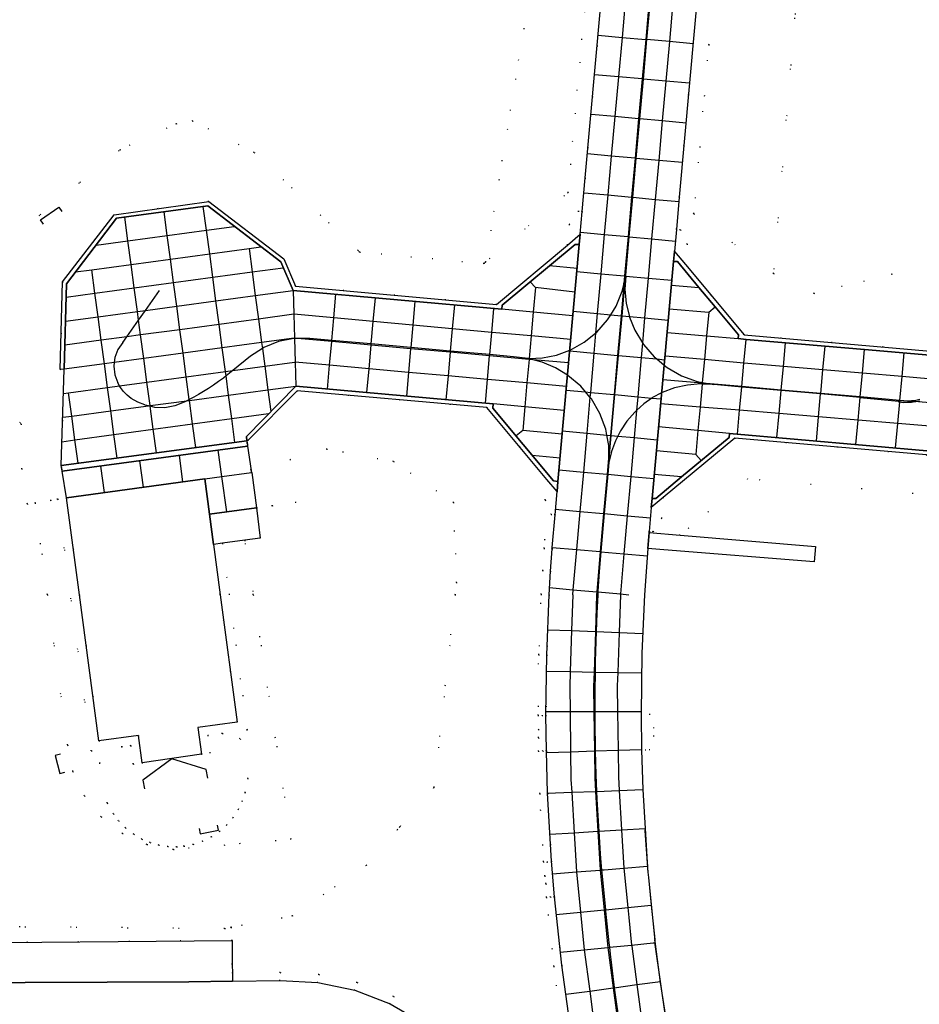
# Model space of a CAD drawing. Header units: metres. Extents: x 174791 to 179073, y 406431 to 409043.
# Tile 166 of 256: x 176072 to 176186, y 407948 to 408073. Entities that reach past the tile are written whole.
import ezdxf

# ---------------------------------------------------------------- set-up
doc = ezdxf.new("R2010")
doc.units = ezdxf.units.M
doc.linetypes.add('DOT', pattern=[6.35, 0, -6.35])
for name, color, linetype in [('panden', 254, 'Continuous'), ('scheiding_grondkering', 254, 'Continuous'), ('scheiding_muur', 254, 'Continuous'), ('terreindeelbegroeid', 254, 'DOT'), ('terreindeelonbegroeid', 254, 'DOT'), ('wegdeel_molgoot', 254, 'Continuous'), ('wegdeel_opstelplaats', 254, 'Continuous'), ('wegdeel_parkeervlak', 254, 'Continuous'), ('wegdeel_platform_vliegverkeer', 254, 'Continuous'), ('wegdeel_rijbaan', 254, 'Continuous'), ('wegdeel_rolbaan', 254, 'Continuous'), ('wegdeel_voetpad', 254, 'Continuous'), ('weginrichtingselement_markering_vliegtuigverharding', 254, 'Continuous'), ('weginrichtingselement_voeg_vliegtuigverharding', 254, 'Continuous')]:
    doc.layers.add(name, color=color, linetype=linetype)

msp = doc.modelspace()

# ---------------------------------------------------------------- linework, layer by layer
at = {"layer": 'panden'}
msp.add_polyline3d([(176087.702, 407978.797, 0), (176087.237, 407982.237, 0), (176082.257, 407981.572, 0), (176079.796, 408000, 0), (176078.164, 408012.218, 0), (176095.602, 408014.63, 0), (176096.198, 408010.169, 0), (176096.709, 408006.341, 0), (176097.556, 408000, 0), (176099.706, 407983.902, 0), (176094.726, 407983.237, 0), (176095.17, 407979.878, 0), (176091.438, 407979.338, 0)], close=True, dxfattribs=at)
at = {"layer": 'scheiding_grondkering'}
msp.add_polyline3d([(176096.01, 407976.848, 0), (176095.795, 407977.956, 0), (176091.457, 407979.276, 0), (176087.772, 407976.607, 0), (176087.986, 407975.5, 0)], dxfattribs=at)
at = {"layer": 'scheiding_muur'}
for points in [[(176075.262, 408046.731, 0), (176074.874, 408047.271, 0), (176077.186, 408048.882, 0), (176077.558, 408048.339, 0)], [(176077.39, 407979.898, 0), (176076.746, 407979.735, 0), (176077.316, 407977.459, 0), (176077.949, 407977.6, 0)], [(176094.917, 407970.505, 0), (176095.024, 407969.848, 0), (176097.322, 407970.309, 0), (176097.196, 407970.943, 0)]]:
    msp.add_polyline3d(points, dxfattribs=at)
at = {"layer": 'terreindeelbegroeid'}
for points in [[(176066.668, 408083.165, 0), (176073.168, 408083.624, 0), (176086.017, 408088.264, 0), (176093.73, 408091.049, 0), (176094.848, 408091.696, 0), (176096.345, 408096.173, 0), (176110.792, 408106.053, 0), (176115.786, 408107.833, 0), (176122.753, 408108.429, 0), (176131.979, 408106.483, 0), (176136.771, 408104.089, 0), (176140.007, 408096.917, 0), (176131.024, 408041.968, 0), (176130.867, 408041.835, 0), (176130.794, 408041.774, 0), (176115.163, 408043.204, 0), (176114.935, 408043.42, 0), (176101.852, 408055.799, 0), (176094.054, 408059.76, 0), (176092.012, 408059.405, 0), (176084.927, 408056.138, 0), (176069.697, 408043.766, 0)], [(176319.789, 408029.429, 0), (176288.016, 408009.28, 0), (176281.978, 408004.939, 0), (176280.604, 408004.961, 0), (176276.639, 408005.024, 0), (176282.017, 408017.175, 0), (176286.589, 408029.826, 0), (176291.775, 408042.103, 0), (176292.639, 408048.682, 0), (176299.496, 408066.502, 0), (176282.033, 408070.63, 0), (176268.997, 408050.53, 0), (176264.695, 408047.545, 0), (176228.772, 408042.772, 0), (176223.133, 408043.111, 0), (176219.672, 408044.936, 0), (176216.031, 408046.856, 0), (176213.687, 408048.092, 0), (176198.103, 408048.791, 0), (176198.486, 408048.255, 0), (176182.263, 408040.433, 0), (176172.45, 408038.012, 0), (176167.327, 408040.525, 0), (176172.219, 408099.011, 0)], [(176069.697, 408043.766, 0), (176084.927, 408056.138, 0), (176092.012, 408059.405, 0), (176094.054, 408059.76, 0), (176101.852, 408055.799, 0), (176114.935, 408043.42, 0), (176115.163, 408043.204, 0), (176130.794, 408041.774, 0), (176130.867, 408041.835, 0), (176131.024, 408041.968, 0), (176141.42, 408050.738, 0), (176143.594, 408052.572, 0), (176143.213, 408048.355, 0), (176142.715, 408048.4, 0), (176141.579, 408046.704, 0), (176141.345, 408044.115, 0), (176132.416, 408036.605, 0), (176107.032, 408038.927, 0), (176105.567, 408042.354, 0), (176096.106, 408049.603, 0), (176084.168, 408047.928, 0), (176077.662, 408039.456, 0), (176077.35, 408028.429, 0), (176077.852, 408028.458, 0), (176077.512, 408016.312, 0), (176077.542, 408016.064, 0), (176077.568, 408015.845, 0), (176077.599, 408015.597, 0), (176078.164, 408012.218, 0), (176077.044, 408012.068, 0), (176076.191, 408011.888, 0), (176074.213, 408011.584, 0), (176073.226, 408011.432, 0), (176072.517, 408015.883, 0), (176072.442, 408021.528, 0), (176068.284, 408026.878, 0)], [(176187.593, 408030.7, 0), (176163.625, 408032.769, 0), (176156.213, 408041.644, 0), (176156.447, 408044.233, 0), (176155.585, 408046.038, 0), (176155.086, 408046.083, 0), (176155.453, 408050.157, 0), (176157.272, 408048.057, 0), (176167.327, 408040.525, 0), (176172.45, 408038.012, 0), (176182.263, 408040.433, 0), (176198.486, 408048.255, 0)], [(176068.284, 408026.878, 0), (176072.442, 408021.528, 0), (176072.517, 408015.883, 0), (176073.226, 408011.432, 0), (176074.213, 408011.584, 0), (176075.76, 408000, 0), (176078.293, 407981.042, 0), (176078.974, 407977.715, 0), (176080.414, 407974.639, 0), (176082.533, 407971.984, 0), (176085.213, 407969.898, 0), (176088.307, 407968.496, 0), (176091.642, 407967.856, 0), (176106.485, 407969.165, 0), (176101.721, 408000, 0), (176100.66, 408006.868, 0), (176102.601, 408007.127, 0), (176102.145, 408010.964, 0), (176104.127, 408011.229, 0), (176107.101, 408011.626, 0), (176106.374, 408017.07, 0), (176110.999, 408018.366, 0), (176119.425, 408016.808, 0), (176126.954, 408011.647, 0), (176127.366, 408001.537, 0), (176127.198, 408000, 0), (176124.538, 407975.701, 0), (176120.201, 407970.722, 0), (176119.873, 407970.346, 0), (176115.956, 407965.85, 0), (176106.65, 407959.477, 0), (176098.914, 407958.042, 0), (176098.111, 407957.893, 0), (176027.779, 407958.496, 0)], [(176123.67, 407946.837, 0), (176119.408, 407949.308, 0), (176114.808, 407951.074, 0), (176109.987, 407952.089, 0), (176105.115, 407952.325, 0), (176099.089, 407952.244, 0), (176099.076, 407953.373, 0), (176099.043, 407956.371, 0), (176098.914, 407958.042, 0), (176106.65, 407959.477, 0), (176115.956, 407965.85, 0), (176119.873, 407970.346, 0), (176120.201, 407970.722, 0), (176124.538, 407975.701, 0), (176127.198, 408000, 0), (176127.366, 408001.537, 0), (176126.954, 408011.647, 0), (176119.425, 408016.808, 0), (176110.999, 408018.366, 0), (176106.374, 408017.07, 0), (176107.101, 408011.626, 0), (176104.127, 408011.229, 0), (176102.145, 408010.964, 0), (176101.549, 408015.424, 0), (176101.478, 408015.415, 0), (176101.44, 408015.687, 0), (176101.009, 408018.756, 0), (176100.972, 408019.004, 0), (176100.949, 408019.156, 0), (176100.913, 408019.403, 0), (176101.086, 408019.483, 0), (176107.253, 408025.734, 0), (176131.179, 408023.635, 0), (176138.749, 408014.539, 0), (176138.527, 408011.948, 0), (176139.289, 408010.124, 0), (176139.782, 408010.082, 0), (176139.432, 408005.942, 0), (176139.42, 408005.784, 0), (176138.442, 408006.988, 0), (176138.423, 408005.856, 0), (176138.219, 408003.038, 0), (176138.037, 408000.051, 0), (176137.725, 407992.422, 0), (176137.635, 407984.786, 0), (176137.684, 407980.266, 0), (176137.846, 407974.913, 0), (176138.334, 407966.317, 0), (176138.702, 407961.813, 0), (176139.629, 407953.127, 0), (176144.4, 407918.706, 0)], [(176144.4, 407918.706, 0), (176139.629, 407953.127, 0), (176138.702, 407961.813, 0), (176138.334, 407966.317, 0), (176137.846, 407974.913, 0), (176137.684, 407980.266, 0), (176137.635, 407984.786, 0), (176137.725, 407992.422, 0), (176138.037, 408000.051, 0), (176138.219, 408003.038, 0), (176138.423, 408005.856, 0), (176138.442, 408006.988, 0), (176139.42, 408005.784, 0), (176139.217, 408002.972, 0), (176139.036, 408000, 0), (176138.725, 407992.396, 0), (176138.635, 407984.786, 0), (176138.157, 407984.778, 0), (176137.691, 407982.999, 0), (176137.711, 407981.96, 0), (176138.219, 407980.263, 0), (176138.684, 407980.286, 0), (176138.845, 407974.957, 0), (176139.332, 407966.386, 0), (176138.778, 407966.296, 0), (176138.491, 407964.522, 0), (176138.609, 407963.553, 0), (176139.2, 407961.841, 0), (176139.698, 407961.907, 0), (176140.622, 407953.249, 0), (176145.391, 407918.843, 0)], [(176123.099, 407946.012, 0), (176118.975, 407948.403, 0), (176114.524, 407950.112, 0), (176109.859, 407951.094, 0), (176105.097, 407951.325, 0), (176099.1, 407951.244, 0), (176099.089, 407952.244, 0), (176105.115, 407952.325, 0), (176109.987, 407952.089, 0), (176114.808, 407951.074, 0), (176119.408, 407949.308, 0), (176123.67, 407946.837, 0)]]:
    msp.add_polyline3d(points, dxfattribs=at)
for points in [[(176167.327, 408040.525, 0), (176157.272, 408048.057, 0), (176159.194, 408069.38, 0), (176161.376, 408093.594, 0), (176172.219, 408099.011, 0)], [(176145.459, 408095.482, 0), (176143.484, 408073.606, 0), (176141.42, 408050.738, 0), (176131.024, 408041.968, 0), (176140.007, 408096.917, 0)], [(176147.421, 408094.965, 0), (176143.594, 408052.572, 0), (176141.42, 408050.738, 0), (176143.484, 408073.606, 0), (176145.459, 408095.482, 0), (176145.612, 408097.179, 0)], [(176161.376, 408093.594, 0), (176159.194, 408069.38, 0), (176157.272, 408048.057, 0), (176155.453, 408050.157, 0), (176159.273, 408092.544, 0), (176161.439, 408094.295, 0)], [(176186.581, 408017.65, 0), (176199.992, 408009.134, 0), (176201.92, 408009.28, 0), (176201.828, 408009.765, 0), (176202.673, 408009.815, 0), (176202.978, 408004.37, 0), (176203.223, 408000, 0), (176203.349, 407997.744, 0), (176184.93, 408012.776, 0), (176164.072, 408014.606, 0), (176156.634, 408008.418, 0), (176155.561, 408007.525, 0), (176151.656, 408007.853, 0), (176151.666, 408007.991, 0), (176152.165, 408007.952, 0), (176153.232, 408009.639, 0), (176153.436, 408012.261, 0), (176162.457, 408019.767, 0)], [(176085.159, 407980.82, 0), (176082.32, 407978.764, 0), (176083.292, 407973.727, 0), (176084.098, 407972.345, 0), (176084.729, 407971.493, 0), (176085.594, 407970.589, 0), (176086.638, 407969.773, 0), (176087.655, 407969.18, 0), (176088.712, 407968.73, 0), (176089.81, 407968.416, 0), (176090.946, 407968.238, 0), (176092.056, 407968.206, 0), (176092.995, 407968.281, 0), (176094.155, 407968.506, 0), (176095.329, 407968.904, 0), (176096.433, 407969.452, 0), (176097.455, 407970.144, 0), (176098.374, 407970.965, 0), (176099.177, 407971.902, 0), (176099.841, 407972.929, 0), (176100.332, 407973.959, 0), (176100.694, 407975.034, 0), (176101.053, 407976.821, 0), (176100.081, 407981.821, 0), (176097.817, 407982.51, 0), (176100.976, 407982.932, 0), (176097.829, 408006.49, 0), (176100.66, 408006.868, 0), (176101.721, 408000, 0), (176106.485, 407969.165, 0), (176091.642, 407967.856, 0), (176088.307, 407968.496, 0), (176085.213, 407969.898, 0), (176082.533, 407971.984, 0), (176080.414, 407974.639, 0), (176078.974, 407977.715, 0), (176078.293, 407981.042, 0), (176075.76, 408000, 0), (176074.213, 408011.584, 0), (176076.191, 408011.888, 0), (176077.044, 408012.068, 0), (176081.287, 407980.302, 0)], [(176100.081, 407981.821, 0), (176101.053, 407976.821, 0), (176100.694, 407975.034, 0), (176100.332, 407973.959, 0), (176099.841, 407972.929, 0), (176099.177, 407971.902, 0), (176098.374, 407970.965, 0), (176097.455, 407970.144, 0), (176096.433, 407969.452, 0), (176095.329, 407968.904, 0), (176094.155, 407968.506, 0), (176092.995, 407968.281, 0), (176092.056, 407968.206, 0), (176090.946, 407968.238, 0), (176089.81, 407968.416, 0), (176088.712, 407968.73, 0), (176087.655, 407969.18, 0), (176086.638, 407969.773, 0), (176085.594, 407970.589, 0), (176084.729, 407971.493, 0), (176084.098, 407972.345, 0), (176083.292, 407973.727, 0), (176082.32, 407978.764, 0), (176085.159, 407980.82, 0), (176086.268, 407980.968, 0), (176086.584, 407978.635, 0), (176087.702, 407978.797, 0), (176091.438, 407979.338, 0), (176095.17, 407979.878, 0), (176096.288, 407980.04, 0), (176095.994, 407982.266, 0), (176097.817, 407982.51, 0)], [(176098.914, 407958.042, 0), (176099.043, 407956.371, 0), (176060.64, 407956.059, 0), (176020.63, 407955.892, 0), (176024.321, 407960.248, 0), (176024.505, 407959.957, 0), (176025.435, 407959.152, 0), (176026.558, 407958.65, 0), (176027.779, 407958.496, 0), (176098.111, 407957.893, 0)]]:
    msp.add_polyline3d(points, close=True, dxfattribs=at)
at = {"layer": 'terreindeelonbegroeid'}
for points in [[(176143.213, 408048.355, 0), (176142.952, 408045.466, 0), (176141.345, 408044.115, 0), (176141.579, 408046.704, 0), (176142.715, 408048.4, 0)], [(176156.213, 408041.644, 0), (176154.835, 408043.294, 0), (176155.086, 408046.083, 0), (176155.585, 408046.038, 0), (176156.447, 408044.233, 0)], [(176140.028, 408013.002, 0), (176139.782, 408010.082, 0), (176139.289, 408010.124, 0), (176138.527, 408011.948, 0), (176138.749, 408014.539, 0)], [(176087.702, 407978.797, 0), (176086.584, 407978.635, 0), (176086.268, 407980.968, 0), (176085.159, 407980.82, 0), (176081.287, 407980.302, 0), (176077.044, 408012.068, 0), (176078.164, 408012.218, 0), (176079.796, 408000, 0), (176082.257, 407981.572, 0), (176087.237, 407982.237, 0)], [(176151.666, 408007.991, 0), (176151.899, 408010.982, 0), (176153.436, 408012.261, 0), (176153.232, 408009.639, 0), (176152.165, 408007.952, 0)], [(176097.817, 407982.51, 0), (176095.994, 407982.266, 0), (176096.288, 407980.04, 0), (176095.17, 407979.878, 0), (176094.726, 407983.237, 0), (176099.706, 407983.902, 0), (176097.556, 408000, 0), (176096.709, 408006.341, 0), (176097.829, 408006.49, 0), (176100.976, 407982.932, 0)], [(176151.23, 407980.407, 0), (176150.684, 407980.382, 0), (176150.628, 407984.941, 0), (176151.683, 407984.959, 0), (176152.191, 407983.262, 0), (176152.211, 407982.223, 0), (176151.747, 407980.449, 0)], [(176138.684, 407980.286, 0), (176138.219, 407980.263, 0), (176137.711, 407981.96, 0), (176137.691, 407982.999, 0), (176138.157, 407984.778, 0), (176138.635, 407984.786, 0)], [(176139.698, 407961.907, 0), (176139.2, 407961.841, 0), (176138.609, 407963.553, 0), (176138.491, 407964.522, 0), (176138.778, 407966.296, 0), (176139.332, 407966.386, 0)]]:
    msp.add_polyline3d(points, close=True, dxfattribs=at)
at = {"layer": 'wegdeel_molgoot'}
for points in [[(176141.345, 408044.115, 0), (176142.952, 408045.466, 0), (176142.834, 408044.164, 0), (176142.333, 408044.199, 0), (176133.104, 408036.527, 0), (176133.06, 408036.011, 0), (176106.763, 408038.382, 0), (176105.209, 408041.984, 0), (176095.972, 408049.067, 0), (176084.471, 408047.483, 0), (176078.155, 408039.218, 0), (176077.852, 408028.458, 0), (176077.35, 408028.429, 0), (176077.662, 408039.456, 0), (176084.168, 408047.928, 0), (176096.106, 408049.603, 0), (176105.567, 408042.354, 0), (176107.032, 408038.927, 0), (176132.416, 408036.605, 0)], [(176140.144, 408014.282, 0), (176140.028, 408013.002, 0), (176138.749, 408014.539, 0), (176131.179, 408023.635, 0), (176107.253, 408025.734, 0), (176101.086, 408019.483, 0), (176100.913, 408019.403, 0), (176100.858, 408019.957, 0), (176107.07, 408026.304, 0), (176131.973, 408024.061, 0), (176131.952, 408023.532, 0), (176139.588, 408014.361, 0)], [(176201.828, 408009.765, 0), (176201.92, 408009.28, 0), (176199.992, 408009.134, 0), (176186.581, 408017.65, 0), (176162.457, 408019.767, 0), (176153.436, 408012.261, 0), (176151.899, 408010.982, 0), (176152.01, 408012.15, 0), (176152.503, 408012.137, 0), (176155.727, 408014.851, 0), (176161.721, 408019.84, 0), (176161.778, 408020.351, 0), (176187.622, 408018.079, 0), (176187.568, 408017.642, 0), (176200.165, 408009.661, 0)]]:
    msp.add_polyline3d(points, close=True, dxfattribs=at)
msp.add_polyline3d([(176188.005, 408030.127, 0), (176178.821, 408030.929, 0), (176173.831, 408031.345, 0), (176163.87, 408032.206, 0), (176162.873, 408032.304, 0), (176162.922, 408032.768, 0), (176159.979, 408036.33, 0), (176157.917, 408038.746, 0), (176155.203, 408042.021, 0), (176154.724, 408042.045, 0), (176154.835, 408043.294, 0), (176156.213, 408041.644, 0), (176163.625, 408032.769, 0), (176187.593, 408030.7, 0)], dxfattribs=at)
at = {"layer": 'wegdeel_opstelplaats'}
msp.add_polyline3d([(176100.66, 408006.868, 0), (176097.829, 408006.49, 0), (176096.709, 408006.341, 0), (176096.198, 408010.169, 0), (176102.145, 408010.964, 0), (176102.601, 408007.127, 0)], close=True, dxfattribs=at)
at = {"layer": 'wegdeel_parkeervlak'}
msp.add_polyline3d([(176099.089, 407952.244, 0), (176099.1, 407951.244, 0), (176093.576, 407951.17, 0), (176021.373, 407950.873, 0), (176020.785, 407950.87, 0), (176020.684, 407950.87, 0), (176020.63, 407955.892, 0), (176060.64, 407956.059, 0), (176099.043, 407956.371, 0), (176099.076, 407953.373, 0)], close=True, dxfattribs=at)
at = {"layer": 'wegdeel_platform_vliegverkeer'}
for points in [[(176142.834, 408044.164, 0), (176140.144, 408014.282, 0), (176139.588, 408014.361, 0), (176131.952, 408023.532, 0), (176131.973, 408024.061, 0), (176107.07, 408026.304, 0), (176100.858, 408019.957, 0), (176100.913, 408019.403, 0), (176077.512, 408016.312, 0), (176077.852, 408028.458, 0), (176078.155, 408039.218, 0), (176084.471, 408047.483, 0), (176095.972, 408049.067, 0), (176105.209, 408041.984, 0), (176106.763, 408038.382, 0), (176133.06, 408036.011, 0), (176133.104, 408036.527, 0), (176142.333, 408044.199, 0)], [(176101.009, 408018.756, 0), (176077.599, 408015.597, 0), (176077.568, 408015.845, 0), (176077.542, 408016.064, 0), (176077.512, 408016.312, 0), (176100.913, 408019.403, 0), (176100.949, 408019.156, 0), (176100.972, 408019.004, 0)], [(176102.145, 408010.964, 0), (176096.198, 408010.169, 0), (176095.602, 408014.63, 0), (176078.164, 408012.218, 0), (176077.599, 408015.597, 0), (176101.009, 408018.756, 0), (176101.44, 408015.687, 0), (176101.478, 408015.415, 0), (176101.549, 408015.424, 0)]]:
    msp.add_polyline3d(points, close=True, dxfattribs=at)
msp.add_polyline3d([(176187.622, 408018.079, 0), (176161.778, 408020.351, 0), (176161.721, 408019.84, 0), (176155.727, 408014.851, 0), (176152.503, 408012.137, 0), (176152.01, 408012.15, 0), (176154.724, 408042.045, 0), (176155.203, 408042.021, 0), (176157.917, 408038.746, 0), (176159.979, 408036.33, 0), (176162.922, 408032.768, 0), (176162.873, 408032.304, 0), (176163.87, 408032.206, 0), (176173.831, 408031.345, 0), (176178.821, 408030.929, 0), (176188.005, 408030.127, 0)], dxfattribs=at)
at = {"layer": 'wegdeel_rijbaan'}
msp.add_polyline3d([(176021.405, 407944.158, 0), (176021.373, 407950.873, 0), (176093.576, 407951.17, 0), (176099.1, 407951.244, 0), (176105.097, 407951.325, 0), (176109.859, 407951.094, 0), (176114.524, 407950.112, 0), (176118.975, 407948.403, 0), (176123.099, 407946.012, 0)], dxfattribs=at)
at = {"layer": 'wegdeel_rolbaan'}
for points in [[(176145.391, 407918.843, 0), (176140.622, 407953.249, 0), (176139.698, 407961.907, 0), (176139.332, 407966.386, 0), (176138.845, 407974.957, 0), (176138.684, 407980.286, 0), (176138.635, 407984.786, 0), (176138.725, 407992.396, 0), (176139.036, 408000, 0), (176139.217, 408002.972, 0), (176139.42, 408005.784, 0), (176139.432, 408005.942, 0), (176139.782, 408010.082, 0), (176140.028, 408013.002, 0), (176140.144, 408014.282, 0), (176142.834, 408044.164, 0), (176142.952, 408045.466, 0), (176143.213, 408048.355, 0), (176143.594, 408052.572, 0), (176147.421, 408094.965, 0)], [(176159.273, 408092.544, 0), (176155.453, 408050.157, 0), (176155.086, 408046.083, 0), (176154.835, 408043.294, 0), (176154.724, 408042.045, 0), (176152.01, 408012.15, 0), (176151.899, 408010.982, 0), (176151.666, 408007.991, 0), (176151.656, 408007.853, 0), (176151.498, 408005.828, 0), (176151.046, 408000, 0), (176150.724, 407992.61, 0), (176150.628, 407984.941, 0), (176150.684, 407980.382, 0), (176150.854, 407975.433, 0), (176151.128, 407970.508, 0), (176151.11, 407970.217, 0), (176151.492, 407964.984, 0), (176151.551, 407964.34, 0), (176152.415, 407955.914, 0), (176153.057, 407951.063, 0), (176153.798, 407946.252, 0)]]:
    msp.add_polyline3d(points, dxfattribs=at)
at = {"layer": 'wegdeel_voetpad'}
msp.add_polyline3d([(176155.561, 408007.525, 0), (176172.634, 408006.088, 0), (176172.45, 408004.161, 0), (176153.492, 408005.669, 0), (176151.498, 408005.828, 0), (176151.656, 408007.853, 0)], close=True, dxfattribs=at)
at = {"layer": 'weginrichtingselement_markering_vliegtuigverharding'}
for p, q in [((176151.374, 408070.023), (176151.82, 408074.969)), ((176150.925, 408065.043), (176151.374, 408070.023)), ((176150.473, 408060.024), (176150.925, 408065.043)), ((176150.024, 408055.044), (176150.473, 408060.024)), ((176149.581, 408050.134), (176150.024, 408055.044)), ((176149.133, 408045.155), (176149.581, 408050.134)), ((176148.695, 408040.3), (176149.133, 408045.155)), ((176148.234, 408035.187), (176148.686, 408040.201)), ((176148.674, 408040.202), (176148.695, 408040.3)), ((176148.686, 408040.201), (176148.695, 408040.3)), ((176088.12, 408035.867), (176089.905, 408038.393)), ((176087.248, 408034.633), (176088.12, 408035.867)), ((176085.76, 408032.529), (176087.248, 408034.633)), ((176147.783, 408030.184), (176148.234, 408035.187)), ((176149.843, 408033.379), (176150.805, 408031.781)), ((176107.317, 408032.319), (176106.917, 408032.316)), ((176108.849, 408032.327), (176107.317, 408032.319)), ((176111.63, 408032.076), (176108.849, 408032.327)), ((176116.607, 408031.628), (176111.63, 408032.076)), ((176102.867, 408031.051), (176101.383, 408030.081)), ((176121.579, 408031.18), (176116.607, 408031.628)), ((176126.563, 408030.731), (176121.579, 408031.18)), ((176141.634, 408030.833), (176141.677, 408030.848)), ((176101.383, 408030.081), (176099.144, 408028.292)), ((176131.539, 408030.283), (176126.563, 408030.731)), ((176136.369, 408029.807), (176136.506, 408029.813)), ((176136.502, 408029.772), (176136.369, 408029.807)), ((176137.006, 408029.64), (176136.502, 408029.772)), ((176147.338, 408025.238), (176147.783, 408030.184)), ((176152.599, 408029.741), (176153.533, 408028.971)), ((176099.144, 408028.292), (176098.285, 408027.605)), ((176098.285, 408027.605), (176097.947, 408027.335)), ((176141.395, 408027.67), (176141.352, 408027.696)), ((176084.836, 408026.355), (176084.631, 408026.709)), ((176159.786, 408026.51), (176158.335, 408026.577)), ((176158.352, 408026.772), (176159.327, 408026.594)), ((176159.327, 408026.594), (176159.786, 408026.51)), ((176163.325, 408026.199), (176159.786, 408026.51)), ((176168.305, 408025.762), (176163.325, 408026.199)), ((176144.18, 408024.939), (176143.641, 408025.578)), ((176146.874, 408020.087), (176147.338, 408025.238)), ((176173.279, 408025.325), (176168.305, 408025.762)), ((176178.267, 408024.887), (176173.279, 408025.325)), ((176178.267, 408024.887), (176183.085, 408024.413)), ((176088.708, 408023.774), (176088.5, 408023.824)), ((176093.338, 408024.47), (176092.984, 408024.293)), ((176146.568, 408016.697), (176146.874, 408020.087)), ((176146.568, 408016.697), (176146.433, 408015.194)), ((176146.433, 408015.194), (176145.987, 408010.225)), ((176145.987, 408010.225), (176145.56, 408005.466)), ((176145.56, 408005.466), (176145.557, 408005.424))]:
    msp.add_line(p, q, dxfattribs=at)
for points in [[(176148.44, 408039.143, 0), (176148.456, 408039.216, 0), (176148.674, 408040.202, 0)], [(176148.69, 408040.201, 0), (176148.6, 408038.525, 0), (176148.763, 408036.755, 0), (176149.163, 408035.102, 0)], [(176146.813, 408035.318, 0), (176147.486, 408036.406, 0), (176148.255, 408038.302, 0), (176148.44, 408039.143, 0)], [(176144.889, 408032.998, 0), (176145.055, 408033.132, 0), (176146.409, 408034.666, 0), (176146.813, 408035.318, 0)], [(176149.163, 408035.102, 0), (176149.181, 408035.028, 0), (176149.843, 408033.379, 0)], [(176085.266, 408031.829, 0), (176085.758, 408032.527, 0), (176085.76, 408032.529, 0)], [(176106.917, 408032.316, 0), (176106.855, 408032.316, 0), (176104.899, 408031.926, 0), (176103.052, 408031.172, 0), (176102.867, 408031.051, 0)], [(176141.677, 408030.848, 0), (176143.463, 408031.847, 0), (176144.889, 408032.998, 0)], [(176085.266, 408031.829, 0), (176084.652, 408030.926, 0), (176084.267, 408029.904, 0), (176084.193, 408029.31, 0)], [(176136.506, 408029.813, 0), (176138.184, 408029.882, 0), (176139.967, 408030.232, 0), (176141.634, 408030.833, 0)], [(176150.805, 408031.781, 0), (176150.927, 408031.579, 0), (176152.299, 408029.988, 0), (176152.599, 408029.741, 0)], [(176136.369, 408029.807, 0), (176134.533, 408030.013, 0), (176131.539, 408030.283, 0)], [(176141.352, 408027.696, 0), (176139.829, 408028.623, 0), (176138.142, 408029.341, 0), (176137.006, 408029.64, 0)], [(176084.193, 408029.31, 0), (176084.132, 408028.82, 0), (176084.256, 408027.734, 0), (176084.631, 408026.709, 0)], [(176153.533, 408028.971, 0), (176153.921, 408028.651, 0), (176155.745, 408027.607, 0), (176157.719, 408026.887, 0), (176158.352, 408026.772, 0)], [(176097.947, 408027.335, 0), (176097.332, 408026.885, 0), (176096.706, 408026.449, 0), (176096.07, 408026.029, 0), (176095.424, 408025.624, 0), (176094.826, 408025.269, 0), (176094.22, 408024.929, 0), (176093.645, 408024.625, 0)], [(176143.641, 408025.578, 0), (176143.018, 408026.315, 0), (176141.395, 408027.67, 0)], [(176088.5, 408023.824, 0), (176088.066, 408023.929, 0), (176088.044, 408023.936, 0), (176088.023, 408023.944, 0), (176087.155, 408024.301, 0), (176086.341, 408024.768, 0), (176085.822, 408025.165, 0), (176085.359, 408025.626, 0), (176084.96, 408026.143, 0), (176084.836, 408026.355, 0)], [(176158.335, 408026.577, 0), (176158.129, 408026.587, 0), (176156.477, 408026.444, 0), (176154.858, 408026.084, 0), (176153.301, 408025.513, 0), (176153.215, 408025.468, 0)], [(176093.645, 408024.625, 0), (176093.606, 408024.604, 0), (176093.338, 408024.47, 0)], [(176146.315, 408020.139, 0), (176146.178, 408020.891, 0), (176145.446, 408022.874, 0), (176144.382, 408024.7, 0), (176144.18, 408024.939, 0)], [(176151.992, 408024.809, 0), (176150.957, 408024.075, 0), (176150.055, 408023.247, 0)], [(176153.215, 408025.468, 0), (176152.081, 408024.872, 0), (176151.992, 408024.809, 0)], [(176185.772, 408024.62, 0), (176185.262, 408024.52, 0), (176184.746, 408024.452, 0), (176184.318, 408024.424, 0), (176184.227, 408024.418, 0), (176183.707, 408024.416, 0), (176183.264, 408024.468, 0), (176183.093, 408024.488, 0), (176183.085, 408024.413, 0), (176183.076, 408024.339, 0), (176183.251, 408024.319, 0), (176183.69, 408024.267, 0), (176184.221, 408024.268, 0), (176184.75, 408024.302, 0), (176185.138, 408024.353, 0), (176185.277, 408024.371, 0), (176185.798, 408024.472, 0)], [(176092.984, 408024.293, 0), (176091.81, 408023.817, 0), (176090.563, 408023.594, 0), (176089.297, 408023.631, 0), (176088.708, 408023.774, 0)], [(176150.055, 408023.247, 0), (176149.828, 408023.039, 0), (176148.83, 408021.876, 0), (176148.036, 408020.692, 0), (176147.69, 408020.012, 0)], [(176146.562, 408017.778, 0), (176146.556, 408018.811, 0), (176146.315, 408020.139, 0)], [(176147.69, 408020.012, 0), (176147.389, 408019.422, 0), (176146.897, 408018.084, 0), (176146.568, 408016.697, 0)], [(176146.568, 408016.697, 0), (176146.562, 408017.732, 0), (176146.562, 408017.778, 0)], [(176145.557, 408005.424, 0), (176145.356, 408002.948, 0), (176145.186, 408000.427, 0), (176145.181, 408000.348, 0)], [(176145.161, 408000, 0), (176145.041, 407997.691, 0), (176144.949, 407995.38, 0), (176144.948, 407995.345, 0), (176144.847, 407991.591, 0), (176144.829, 407990.244, 0), (176144.797, 407987.8, 0), (176144.798, 407985.258, 0), (176144.799, 407984.06, 0), (176144.852, 407980.32, 0), (176144.853, 407980.288, 0), (176144.937, 407977.261, 0), (176145.023, 407975.192, 0), (176145.064, 407974.204, 0), (176145.252, 407970.764, 0), (176145.292, 407970.163, 0), (176145.481, 407967.327, 0), (176145.61, 407965.696, 0), (176145.647, 407965.288, 0), (176145.759, 407964.067, 0), (176146.139, 407960.256, 0), (176146.158, 407960.071, 0), (176146.577, 407956.077, 0), (176146.637, 407955.532, 0), (176146.732, 407954.667, 0), (176146.894, 407953.257, 0), (176147.063, 407951.848, 0), (176147.239, 407950.44, 0)], [(176145.181, 408000.348, 0), (176145.173, 408000.214, 0), (176145.161, 408000, 0)], [(176147.239, 407950.44, 0), (176147.242, 407950.423, 0), (176147.947, 407945.442, 0), (176148.655, 407940.447, 0), (176149.36, 407935.478, 0), (176150.049, 407930.614, 0), (176150.139, 407929.981, 0), (176150.739, 407925.573, 0), (176151.072, 407923.129, 0), (176151.536, 407919.712, 0), (176152.128, 407915.352, 0), (176152.81, 407910.322, 0)]]:
    msp.add_polyline3d(points, dxfattribs=at)
at = {"layer": 'weginrichtingselement_voeg_vliegtuigverharding'}
for p, q in [((176153.755, 408064.787), (176153.302, 408059.768)), ((176156.748, 408064.516), (176153.755, 408064.787)), ((176156.296, 408059.497), (176153.302, 408059.768)), ((176151.958, 408044.895), (176154.954, 408044.619)), ((176101.184, 408043.682), (176101.185, 408043.672)), ((176101.185, 408043.672), (176102.685, 408043.874)), ((176079.301, 408040.717), (176081.341, 408040.992)), ((176139.069, 408041.486), (176139.043, 408041.488)), ((176142.564, 408041.161), (176139.069, 408041.486)), ((176142.583, 408041.159), (176142.564, 408041.161)), ((176106.763, 408038.382), (176106.839, 408035.374)), ((176142.272, 408038.177), (176137.299, 408038.765)), ((176154.452, 408039.043), (176157.917, 408038.746)), ((176154.19, 408036.062), (176159.156, 408035.635)), ((176159.156, 408035.635), (176159.979, 408036.33)), ((176106.839, 408035.374), (176106.916, 408032.355)), ((176106.916, 408032.355), (176106.917, 408032.316)), ((176107.317, 408032.319), (176106.916, 408032.355)), ((176106.917, 408032.316), (176106.993, 408029.337)), ((176141.781, 408032.184), (176141.756, 408032.186)), ((176152.599, 408029.741), (176153.595, 408029.649)), ((176106.993, 408029.337), (176107.07, 408026.304)), ((176141.238, 408026.259), (176141.223, 408026.26)), ((176077.766, 408025.398), (176078.41, 408025.485)), ((176151.992, 408024.809), (176153.146, 408024.703)), ((176135.698, 408020.695), (176134.87, 408020.035)), ((176140.678, 408020.261), (176135.698, 408020.695)), ((176149.754, 408019.822), (176149.323, 408014.928)), ((176149.754, 408019.822), (176152.678, 408019.553)), ((176084.549, 408017.218), (176084.546, 408017.241)), ((176092.374, 408017.574), (176092.8, 408014.242)), ((176097.775, 408014.92), (176097.31, 408018.23)), ((176136.857, 408017.618), (176136.878, 408017.616)), ((176136.878, 408017.616), (176140.412, 408017.284)), ((176157.53, 408017.707), (176152.554, 408018.16)), ((176157.53, 408017.707), (176158.193, 408016.916)), ((176082.458, 408016.224), (176082.903, 408012.874)), ((176087.872, 408013.561), (176087.403, 408016.9)), ((176095.602, 408014.63), (176097.775, 408014.92)), ((176097.775, 408014.92), (176101.478, 408015.415)), ((176098.4, 408010.464), (176097.775, 408014.92)), ((176149.323, 408014.928), (176148.886, 408009.958)), ((176149.323, 408014.928), (176152.233, 408014.66)), ((176155.727, 408014.851), (176152.283, 408015.164)), ((176148.886, 408009.958), (176148.465, 408005.164)), ((176148.886, 408009.958), (176151.798, 408009.69)), ((176148.465, 408005.164), (176151.426, 408004.899)), ((176145.011, 408000), (176144.879, 407995.348)), ((176145.031, 408000.361), (176144.999, 408000)), ((176144.692, 407985.258), (176144.755, 407980.285)), ((176147.874, 407975.301), (176150.854, 407975.433)), ((176150.854, 407975.433), (176151.128, 407970.508)), ((176151.128, 407970.508), (176151.396, 407966.229)), ((176151.396, 407966.229), (176151.427, 407965.757)), ((176151.45, 407965.462), (176151.492, 407964.984)), ((176140.444, 407954.919), (176143.471, 407955.219)), ((176143.471, 407955.219), (176146.456, 407955.514))]:
    msp.add_line(p, q, dxfattribs=at)
for points in [[(176156.613, 408129.751, 0), (176156.514, 408128.653, 0), (176156.163, 408124.771, 0), (176155.712, 408119.781, 0), (176155.262, 408114.802, 0), (176154.812, 408109.826, 0), (176154.57, 408107.137, 0), (176154.363, 408104.846, 0), (176153.913, 408099.876, 0), (176153.463, 408094.896, 0), (176153.016, 408089.945, 0), (176152.566, 408084.965, 0), (176152.114, 408079.963, 0), (176151.664, 408074.983, 0), (176151.217, 408070.037, 0), (176151.374, 408070.023, 0)], [(176148.674, 408075.253, 0), (176148.228, 408070.307, 0), (176147.778, 408065.327, 0), (176147.325, 408060.308, 0), (176146.875, 408055.329, 0), (176146.433, 408050.424, 0), (176145.983, 408045.444, 0), (176145.982, 408045.432, 0), (176145.548, 408040.49, 0), (176145.107, 408035.475, 0), (176144.889, 408032.998, 0), (176144.667, 408030.47, 0), (176144.232, 408025.523, 0)], [(176154.651, 408074.714, 0), (176154.204, 408069.767, 0), (176153.755, 408064.787, 0)], [(176145.223, 408070.579, 0), (176148.228, 408070.307, 0), (176151.217, 408070.037, 0), (176150.767, 408065.057, 0), (176150.313, 408060.038, 0), (176149.864, 408055.059, 0), (176149.42, 408050.149, 0)], [(176157.198, 408069.496, 0), (176154.204, 408069.767, 0), (176151.374, 408070.023, 0)], [(176153.755, 408064.787, 0), (176150.925, 408065.043, 0), (176150.767, 408065.057, 0), (176147.778, 408065.327, 0), (176144.772, 408065.599, 0)], [(176153.302, 408059.768, 0), (176150.473, 408060.024, 0), (176150.313, 408060.038, 0), (176147.325, 408060.308, 0), (176144.319, 408060.58, 0)], [(176153.302, 408059.768, 0), (176152.852, 408054.788, 0), (176152.408, 408049.874, 0), (176151.958, 408044.895, 0)], [(176155.847, 408054.517, 0), (176152.852, 408054.788, 0), (176150.024, 408055.044, 0), (176149.864, 408055.059, 0), (176146.875, 408055.329, 0), (176143.868, 408055.601, 0)], [(176143.433, 408050.7, 0), (176146.433, 408050.424, 0), (176149.42, 408050.149, 0)], [(176149.42, 408050.149, 0), (176148.981, 408045.169, 0), (176148.544, 408040.214, 0), (176148.456, 408039.216, 0), (176148.102, 408035.199, 0), (176147.661, 408030.195, 0), (176147.225, 408025.248, 0), (176146.771, 408020.097, 0), (176146.562, 408017.732, 0), (176146.339, 408015.203, 0), (176145.901, 408010.233, 0), (176145.478, 408005.431, 0), (176145.031, 408000.361, 0)], [(176149.42, 408050.149, 0), (176149.581, 408050.134, 0), (176152.408, 408049.874, 0), (176155.413, 408049.598, 0)], [(176094.457, 408018.558, 0), (176094.056, 408021.554, 0), (176093.66, 408024.513, 0), (176093.645, 408024.625, 0), (176093.261, 408027.495, 0), (176092.862, 408030.476, 0), (176092.467, 408033.433, 0), (176092.07, 408036.4, 0), (176091.672, 408039.37, 0), (176091.276, 408042.334, 0), (176090.876, 408045.318, 0), (176090.476, 408048.31, 0)], [(176099.408, 408019.22, 0), (176099.005, 408022.23, 0), (176098.611, 408025.174, 0), (176098.285, 408027.605, 0), (176098.21, 408028.165, 0), (176097.811, 408031.141, 0), (176097.415, 408034.102, 0), (176097.018, 408037.067, 0), (176096.619, 408040.042, 0), (176096.223, 408043.002, 0), (176095.824, 408045.984, 0), (176095.421, 408048.991, 0)], [(176089.498, 408017.899, 0), (176089.098, 408020.876, 0), (176088.708, 408023.774, 0), (176088.698, 408023.85, 0), (176088.298, 408026.824, 0), (176087.897, 408029.808, 0), (176087.499, 408032.762, 0), (176087.248, 408034.633, 0), (176087.1, 408035.73, 0), (176086.702, 408038.695, 0), (176086.303, 408041.662, 0), (176085.901, 408044.648, 0), (176085.501, 408047.625, 0)], [(176081.892, 408044.108, 0), (176085.901, 408044.648, 0), (176090.876, 408045.318, 0), (176095.824, 408045.984, 0), (176099.321, 408046.455, 0)], [(176142.975, 408045.721, 0), (176145.983, 408045.444, 0), (176148.981, 408045.169, 0), (176149.133, 408045.155, 0), (176151.958, 408044.895, 0)], [(176151.958, 408044.895, 0), (176151.523, 408039.94, 0), (176151.082, 408034.925, 0), (176150.805, 408031.781, 0), (176150.642, 408029.921, 0), (176150.207, 408024.973, 0), (176150.055, 408023.247, 0), (176149.754, 408019.822, 0)], [(176081.341, 408040.992, 0), (176086.303, 408041.662, 0), (176091.276, 408042.334, 0), (176096.223, 408043.002, 0), (176101.185, 408043.672, 0)], [(176101.185, 408043.672, 0), (176101.579, 408040.715, 0), (176101.976, 408037.736, 0), (176102.371, 408034.771, 0), (176102.766, 408031.807, 0), (176102.867, 408031.051, 0), (176103.161, 408028.836, 0), (176103.561, 408025.835, 0), (176103.924, 408023.112, 0)], [(176078.108, 408037.528, 0), (176081.742, 408038.021, 0), (176086.702, 408038.695, 0), (176091.672, 408039.37, 0), (176096.619, 408040.042, 0), (176101.579, 408040.715, 0), (176105.504, 408041.248, 0)], [(176084.546, 408017.241, 0), (176084.147, 408020.199, 0), (176083.743, 408023.188, 0), (176083.343, 408026.153, 0), (176082.94, 408029.142, 0), (176082.542, 408032.092, 0), (176082.141, 408035.061, 0), (176081.742, 408038.021, 0), (176081.341, 408040.992, 0)], [(176142.527, 408040.768, 0), (176145.548, 408040.49, 0), (176148.544, 408040.214, 0), (176148.674, 408040.202, 0), (176148.686, 408040.201, 0), (176148.69, 408040.201, 0), (176151.523, 408039.94, 0), (176154.505, 408039.666, 0)], [(176136.662, 408039.481, 0), (176137.299, 408038.765, 0), (176137.023, 408035.647, 0), (176136.756, 408032.642, 0), (176136.506, 408029.813, 0), (176136.502, 408029.772, 0), (176136.495, 408029.686, 0), (176136.231, 408026.709, 0), (176135.964, 408023.695, 0), (176135.698, 408020.695, 0)], [(176078.022, 408034.505, 0), (176082.141, 408035.061, 0), (176087.1, 408035.73, 0), (176088.12, 408035.867, 0), (176092.07, 408036.4, 0), (176097.018, 408037.067, 0), (176101.976, 408037.736, 0), (176106.763, 408038.382, 0)], [(176111.078, 408025.927, 0), (176111.349, 408028.945, 0), (176111.617, 408031.931, 0), (176111.63, 408032.076, 0), (176111.884, 408034.913, 0), (176112.152, 408037.896, 0)], [(176116.056, 408025.495, 0), (176116.326, 408028.498, 0), (176116.593, 408031.482, 0), (176116.607, 408031.628, 0), (176116.861, 408034.459, 0), (176117.129, 408037.447, 0)], [(176122.101, 408036.999, 0), (176121.832, 408034.005, 0), (176121.579, 408031.18, 0), (176121.565, 408031.033, 0), (176121.298, 408028.051, 0), (176121.028, 408025.047, 0)], [(176127.085, 408036.55, 0), (176126.816, 408033.55, 0), (176126.563, 408030.731, 0), (176126.55, 408030.583, 0), (176126.282, 408027.603, 0), (176126.013, 408024.598, 0)], [(176130.988, 408024.148, 0), (176131.258, 408027.156, 0), (176131.525, 408030.134, 0), (176131.539, 408030.283, 0), (176131.791, 408033.096, 0), (176132.059, 408036.077, 0)], [(176142.018, 408035.188, 0), (176137.023, 408035.647, 0), (176133.06, 408036.011, 0)], [(176142.076, 408035.754, 0), (176145.107, 408035.475, 0), (176146.813, 408035.318, 0), (176148.102, 408035.199, 0), (176148.234, 408035.187, 0), (176149.163, 408035.102, 0), (176151.082, 408034.925, 0), (176154.05, 408034.652, 0)], [(176106.839, 408035.374, 0), (176102.371, 408034.771, 0), (176097.415, 408034.102, 0), (176092.467, 408033.433, 0), (176087.499, 408032.762, 0), (176085.758, 408032.527, 0), (176082.542, 408032.092, 0), (176077.937, 408031.47, 0)], [(176141.756, 408032.186, 0), (176136.756, 408032.642, 0), (176131.791, 408033.096, 0), (176126.816, 408033.55, 0), (176121.832, 408034.005, 0), (176116.861, 408034.459, 0), (176111.884, 408034.913, 0), (176106.839, 408035.374, 0)], [(176159.156, 408035.635, 0), (176158.885, 408032.65, 0), (176158.613, 408029.654, 0), (176158.352, 408026.772, 0), (176158.344, 408026.679, 0), (176158.335, 408026.577, 0), (176158.071, 408023.675, 0), (176157.803, 408020.713, 0), (176157.53, 408017.707, 0)], [(176106.916, 408032.355, 0), (176106.869, 408032.359, 0), (176102.766, 408031.807, 0), (176097.811, 408031.141, 0), (176092.862, 408030.476, 0), (176087.897, 408029.808, 0), (176084.193, 408029.31, 0), (176082.94, 408029.142, 0), (176077.852, 408028.458, 0)], [(176141.467, 408029.237, 0), (176137.006, 408029.64, 0), (176136.495, 408029.686, 0), (176131.525, 408030.134, 0), (176126.55, 408030.583, 0), (176121.565, 408031.033, 0), (176116.593, 408031.482, 0), (176111.617, 408031.931, 0), (176107.317, 408032.319, 0)], [(176153.916, 408033.082, 0), (176158.885, 408032.65, 0), (176162.873, 408032.304, 0)], [(176162.787, 408020.259, 0), (176163.059, 408023.26, 0), (176163.325, 408026.199, 0), (176163.33, 408026.246, 0), (176163.6, 408029.225, 0), (176163.87, 408032.206, 0)], [(176167.77, 408019.832, 0), (176168.042, 408022.846, 0), (176168.305, 408025.762, 0), (176168.31, 408025.814, 0), (176168.578, 408028.796, 0), (176168.848, 408031.785, 0)], [(176172.734, 408019.387, 0), (176173.013, 408022.432, 0), (176173.279, 408025.325, 0), (176173.284, 408025.382, 0), (176173.558, 408028.367, 0), (176173.831, 408031.345, 0)], [(176177.723, 408018.948, 0), (176178.004, 408022.017, 0), (176178.267, 408024.887, 0), (176178.273, 408024.949, 0), (176178.547, 408027.938, 0), (176178.821, 408030.929, 0)], [(176141.627, 408030.75, 0), (176144.667, 408030.47, 0), (176147.661, 408030.195, 0), (176147.783, 408030.184, 0), (176150.642, 408029.921, 0), (176152.599, 408029.741, 0)], [(176188.702, 408027.063, 0), (176188.699, 408027.063, 0), (176183.543, 408027.507, 0), (176178.547, 408027.938, 0), (176173.558, 408028.367, 0), (176168.578, 408028.796, 0), (176163.6, 408029.225, 0), (176158.613, 408029.654, 0), (176153.667, 408030.08, 0)], [(176182.719, 408018.521, 0), (176183.001, 408021.602, 0), (176183.251, 408024.319, 0), (176183.264, 408024.468, 0), (176183.269, 408024.515, 0), (176183.543, 408027.507, 0), (176183.817, 408030.496, 0)], [(176078.41, 408025.485, 0), (176083.343, 408026.153, 0), (176084.836, 408026.355, 0), (176088.298, 408026.824, 0), (176093.261, 408027.495, 0), (176098.21, 408028.165, 0), (176099.144, 408028.292, 0), (176103.161, 408028.836, 0), (176106.917, 408029.344, 0), (176106.993, 408029.337, 0)], [(176141.223, 408026.26, 0), (176136.231, 408026.709, 0), (176131.258, 408027.156, 0), (176126.282, 408027.603, 0), (176121.298, 408028.051, 0), (176116.326, 408028.498, 0), (176111.349, 408028.945, 0), (176106.993, 408029.337, 0)], [(176189.398, 408023.983, 0), (176185.138, 408024.353, 0), (176184.318, 408024.424, 0), (176183.269, 408024.515, 0), (176178.273, 408024.949, 0), (176173.284, 408025.382, 0), (176168.31, 408025.814, 0), (176163.33, 408026.246, 0), (176159.327, 408026.594, 0), (176158.344, 408026.679, 0), (176153.368, 408027.111, 0)], [(176077.682, 408022.379, 0), (176078.82, 408022.531, 0), (176083.743, 408023.188, 0), (176088.5, 408023.824, 0), (176088.698, 408023.85, 0), (176093.338, 408024.47, 0), (176093.66, 408024.513, 0), (176098.611, 408025.174, 0), (176103.561, 408025.835, 0), (176107.07, 408026.304, 0)], [(176079.643, 408016.594, 0), (176079.236, 408019.527, 0), (176078.82, 408022.531, 0), (176078.41, 408025.485, 0)], [(176141.182, 408025.804, 0), (176143.641, 408025.578, 0), (176144.232, 408025.523, 0)], [(176144.232, 408025.523, 0), (176144.18, 408024.939, 0), (176143.779, 408020.372, 0), (176143.349, 408015.478, 0), (176142.912, 408010.508, 0), (176142.489, 408005.698, 0), (176142.043, 408000.628, 0), (176141.988, 408000, 0)], [(176144.232, 408025.523, 0), (176147.225, 408025.248, 0), (176147.338, 408025.238, 0), (176150.207, 408024.973, 0), (176151.992, 408024.809, 0)], [(176140.935, 408023.24, 0), (176135.964, 408023.695, 0), (176131.973, 408024.061, 0)], [(176190.065, 408021.014, 0), (176183.001, 408021.602, 0), (176178.004, 408022.017, 0), (176173.013, 408022.432, 0), (176168.042, 408022.846, 0), (176163.059, 408023.26, 0), (176158.071, 408023.675, 0), (176153.094, 408024.089, 0)], [(176077.596, 408019.303, 0), (176079.236, 408019.527, 0), (176084.147, 408020.199, 0), (176089.098, 408020.876, 0), (176094.056, 408021.554, 0), (176099.005, 408022.23, 0), (176103.627, 408022.862, 0)], [(176161.778, 408020.351, 0), (176157.803, 408020.713, 0), (176152.828, 408021.165, 0)], [(176140.719, 408020.654, 0), (176143.779, 408020.372, 0), (176146.315, 408020.139, 0), (176146.771, 408020.097, 0), (176146.874, 408020.087, 0), (176147.69, 408020.012, 0), (176149.754, 408019.822, 0)], [(176140.28, 408015.76, 0), (176143.349, 408015.478, 0), (176146.339, 408015.203, 0), (176146.433, 408015.194, 0), (176149.323, 408014.928, 0)], [(176139.848, 408010.79, 0), (176142.912, 408010.508, 0), (176145.901, 408010.233, 0), (176145.987, 408010.225, 0), (176148.886, 408009.958, 0)], [(176139.435, 408005.971, 0), (176142.489, 408005.698, 0), (176145.478, 408005.431, 0), (176145.557, 408005.424, 0), (176148.465, 408005.164, 0)], [(176148.465, 408005.164, 0), (176148.019, 408000.094, 0), (176148.011, 408000, 0)], [(176139.089, 408000.893, 0), (176142.043, 408000.628, 0), (176145.031, 408000.361, 0)], [(176142.006, 408000, 0), (176141.86, 407995.465, 0), (176141.693, 407990.301, 0), (176141.63, 407988.343, 0), (176141.671, 407985.253, 0), (176141.737, 407980.182, 0), (176141.783, 407976.681, 0), (176141.877, 407975.073, 0), (176142.175, 407969.979, 0), (176142.465, 407965.031, 0), (176142.987, 407959.944, 0), (176143.471, 407955.219, 0)], [(176145.031, 408000.361, 0), (176145.181, 408000.348, 0), (176148.019, 408000.094, 0), (176149.073, 408000, 0)], [(176148.015, 408000, 0), (176147.856, 407995.233, 0), (176147.687, 407990.192, 0), (176147.631, 407988.506, 0), (176147.672, 407985.263, 0), (176147.733, 407980.387, 0), (176147.775, 407977.006, 0), (176147.874, 407975.301, 0)], [(176138.855, 407995.581, 0), (176141.86, 407995.465, 0), (176144.879, 407995.348, 0)], [(176144.879, 407995.348, 0), (176144.696, 407990.246, 0), (176144.63, 407988.425, 0), (176144.692, 407985.258, 0)], [(176144.879, 407995.348, 0), (176144.948, 407995.345, 0), (176147.856, 407995.233, 0), (176150.833, 407995.118, 0)], [(176138.701, 407990.355, 0), (176141.693, 407990.301, 0), (176144.696, 407990.246, 0), (176144.829, 407990.244, 0), (176147.687, 407990.192, 0), (176150.693, 407990.137, 0)], [(176138.64, 407985.247, 0), (176141.671, 407985.253, 0), (176144.692, 407985.258, 0)], [(176144.692, 407985.258, 0), (176144.798, 407985.258, 0), (176147.672, 407985.263, 0), (176150.632, 407985.268, 0)], [(176138.69, 407980.078, 0), (176141.737, 407980.182, 0), (176144.755, 407980.285, 0)], [(176144.755, 407980.285, 0), (176144.853, 407980.288, 0), (176147.733, 407980.387, 0), (176150.683, 407980.488, 0)], [(176144.755, 407980.285, 0), (176144.778, 407976.844, 0), (176144.875, 407975.187, 0), (176145.17, 407970.156, 0), (176145.455, 407965.282, 0), (176145.456, 407965.272, 0), (176145.972, 407960.239, 0), (176146.456, 407955.514, 0)], [(176138.845, 407974.957, 0), (176141.877, 407975.073, 0), (176144.875, 407975.187, 0), (176145.023, 407975.192, 0), (176147.874, 407975.301, 0)], [(176147.874, 407975.301, 0), (176148.164, 407970.333, 0), (176148.445, 407965.519, 0), (176148.446, 407965.513, 0), (176148.956, 407960.535, 0), (176149.086, 407959.268, 0), (176149.441, 407955.81, 0), (176149.454, 407955.684, 0), (176150.101, 407950.811, 0), (176150.763, 407945.819, 0)], [(176139.138, 407969.799, 0), (176142.175, 407969.979, 0), (176145.17, 407970.156, 0), (176145.292, 407970.163, 0), (176148.164, 407970.333, 0), (176151.128, 407970.508, 0)], [(176139.461, 407964.805, 0), (176142.465, 407965.031, 0), (176145.456, 407965.272, 0), (176145.647, 407965.288, 0), (176145.987, 407965.315, 0), (176148.446, 407965.513, 0), (176151.427, 407965.753, 0), (176151.436, 407965.754, 0)], [(176151.427, 407965.757, 0), (176151.427, 407965.753, 0), (176151.45, 407965.462, 0)], [(176151.551, 407964.34, 0), (176151.911, 407960.828, 0), (176152.354, 407956.498, 0)], [(176139.94, 407959.642, 0), (176142.987, 407959.944, 0), (176145.972, 407960.239, 0), (176146.139, 407960.256, 0), (176148.217, 407960.462, 0), (176148.956, 407960.535, 0), (176151.911, 407960.828, 0), (176151.911, 407960.828, 0)], [(176153.801, 407946.225, 0), (176153.087, 407951.217, 0), (176152.423, 407955.862, 0), (176152.413, 407955.929, 0), (176152.395, 407956.102, 0), (176152.354, 407956.498, 0)], [(176143.471, 407955.219, 0), (176144.159, 407950.004, 0), (176144.818, 407945.003, 0)], [(176146.456, 407955.514, 0), (176146.637, 407955.532, 0), (176149.441, 407955.81, 0), (176152.151, 407956.078, 0), (176152.395, 407956.102, 0), (176152.396, 407956.102, 0)], [(176146.456, 407955.514, 0), (176147.13, 407950.407, 0), (176147.789, 407945.421, 0)], [(176141.135, 407949.593, 0), (176144.159, 407950.004, 0), (176147.13, 407950.407, 0), (176147.242, 407950.423, 0), (176150.101, 407950.811, 0), (176153.087, 407951.217, 0)]]:
    msp.add_polyline3d(points, dxfattribs=at)

doc.saveas('drawing.dxf')
